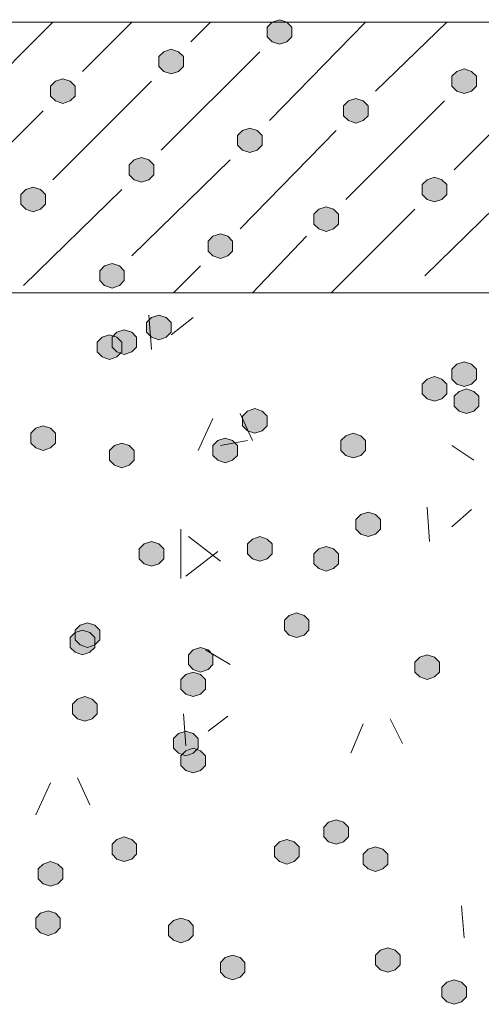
# Model space of a CAD drawing. Header units: millimetres. Extents: x 1527433 to 14789979, y -66543 to 11310.
# Tile 27 of 122: x 1948309 to 1948706, y -63689 to -62843. Entities that reach past the tile are written whole.
import ezdxf

# ---------------------------------------------------------------- set-up
doc = ezdxf.new("R2010")
doc.units = ezdxf.units.MM

msp = doc.modelspace()

# ---------------------------------------------------------------- hatches: boundary and pattern name
h = msp.add_hatch(color=7)
h.dxf.hatch_style = 2
h.paths.add_polyline_path([(1948532.683, -62842.595), (1948526.333, -62844.712), (1948522.1, -62848.945), (1948522.1, -62857.412), (1948526.333, -62861.645), (1948532.683, -62863.762), (1948539.033, -62861.645), (1948543.267, -62857.412), (1948543.267, -62848.945), (1948539.033, -62844.712)])
h = msp.add_hatch(color=7)
h.dxf.hatch_style = 2
h.paths.add_polyline_path([(1948439.55, -62867.995), (1948433.2, -62870.112), (1948428.967, -62874.345), (1948428.967, -62882.812), (1948433.2, -62887.045), (1948439.55, -62889.162), (1948445.9, -62887.045), (1948450.133, -62882.812), (1948450.133, -62874.345), (1948445.9, -62870.112)])
h = msp.add_hatch(color=7)
h.dxf.hatch_style = 2
h.paths.add_polyline_path([(1948691.433, -62884.929), (1948685.083, -62887.045), (1948680.85, -62891.279), (1948680.85, -62899.745), (1948685.083, -62903.979), (1948691.433, -62906.095), (1948697.783, -62903.979), (1948702.017, -62899.745), (1948702.017, -62891.279), (1948697.783, -62887.045)])
h = msp.add_hatch(color=7)
h.dxf.hatch_style = 2
h.paths.add_polyline_path([(1948346.417, -62893.395), (1948340.067, -62895.512), (1948335.833, -62899.745), (1948335.833, -62908.212), (1948340.067, -62912.445), (1948346.417, -62914.562), (1948352.767, -62912.445), (1948357, -62908.212), (1948357, -62899.745), (1948352.767, -62895.512)])
h = msp.add_hatch(color=7)
h.dxf.hatch_style = 2
h.paths.add_polyline_path([(1948598.3, -62910.329), (1948591.95, -62912.445), (1948587.717, -62916.679), (1948587.717, -62925.145), (1948591.95, -62929.379), (1948598.3, -62931.495), (1948604.65, -62929.379), (1948608.883, -62925.145), (1948608.883, -62916.679), (1948604.65, -62912.445)])
h = msp.add_hatch(color=7)
h.dxf.hatch_style = 2
h.paths.add_polyline_path([(1948507.283, -62935.729), (1948500.933, -62937.845), (1948496.7, -62942.079), (1948496.7, -62950.545), (1948500.933, -62954.779), (1948507.283, -62956.895), (1948513.633, -62954.779), (1948517.867, -62950.545), (1948517.867, -62942.079), (1948513.633, -62937.845)])
h = msp.add_hatch(color=7)
h.dxf.hatch_style = 2
h.paths.add_polyline_path([(1948414.15, -62961.129), (1948407.8, -62963.245), (1948403.567, -62967.479), (1948403.567, -62975.945), (1948407.8, -62980.179), (1948414.15, -62982.295), (1948420.5, -62980.179), (1948424.733, -62975.945), (1948424.733, -62967.479), (1948420.5, -62963.245)])
h = msp.add_hatch(color=7)
h.dxf.hatch_style = 2
h.paths.add_polyline_path([(1948666.033, -62978.062), (1948659.683, -62980.179), (1948655.45, -62984.412), (1948655.45, -62992.879), (1948659.683, -62997.112), (1948666.033, -62999.229), (1948672.383, -62997.112), (1948676.617, -62992.879), (1948676.617, -62984.412), (1948672.383, -62980.179)])
h = msp.add_hatch(color=7)
h.dxf.hatch_style = 2
h.paths.add_polyline_path([(1948321.017, -62986.529), (1948314.667, -62988.645), (1948310.433, -62992.879), (1948310.433, -63001.345), (1948314.667, -63005.579), (1948321.017, -63007.695), (1948327.367, -63005.579), (1948331.6, -63001.345), (1948331.6, -62992.879), (1948327.367, -62988.645)])
h = msp.add_hatch(color=7)
h.dxf.hatch_style = 2
h.paths.add_polyline_path([(1948572.9, -63003.462), (1948566.55, -63005.579), (1948562.317, -63009.812), (1948562.317, -63018.279), (1948566.55, -63022.512), (1948572.9, -63024.629), (1948579.25, -63022.512), (1948583.483, -63018.279), (1948583.483, -63009.812), (1948579.25, -63005.579)])
h = msp.add_hatch(color=7)
h.dxf.hatch_style = 2
h.paths.add_polyline_path([(1948481.883, -63026.745), (1948475.533, -63028.862), (1948471.3, -63033.095), (1948471.3, -63041.562), (1948475.533, -63045.795), (1948481.883, -63047.912), (1948488.233, -63045.795), (1948492.467, -63041.562), (1948492.467, -63033.095), (1948488.233, -63028.862)])
h = msp.add_hatch(color=7)
h.dxf.hatch_style = 2
h.paths.add_polyline_path([(1948388.75, -63052.145), (1948382.4, -63054.262), (1948378.167, -63058.495), (1948378.167, -63066.962), (1948382.4, -63071.195), (1948388.75, -63073.312), (1948395.1, -63071.195), (1948399.333, -63066.962), (1948399.333, -63058.495), (1948395.1, -63054.262)])
h = msp.add_hatch(color=7)
h.dxf.hatch_style = 2
h.paths.add_polyline_path([(1948428.967, -63096.595), (1948422.617, -63098.712), (1948418.383, -63102.945), (1948418.383, -63111.412), (1948422.617, -63115.645), (1948428.967, -63117.762), (1948435.317, -63115.645), (1948439.55, -63111.412), (1948439.55, -63102.945), (1948435.317, -63098.712)])
h = msp.add_hatch(color=7)
h.dxf.hatch_style = 2
h.paths.add_polyline_path([(1948399.333, -63109.295), (1948392.983, -63111.412), (1948388.75, -63115.645), (1948388.75, -63124.112), (1948392.983, -63128.345), (1948399.333, -63130.462), (1948405.683, -63128.345), (1948409.917, -63124.112), (1948409.917, -63115.645), (1948405.683, -63111.412)])
h = msp.add_hatch(color=7)
h.dxf.hatch_style = 2
h.paths.add_polyline_path([(1948386.633, -63113.529), (1948380.283, -63115.645), (1948376.05, -63119.879), (1948376.05, -63128.345), (1948380.283, -63132.579), (1948386.633, -63134.695), (1948392.983, -63132.579), (1948397.217, -63128.345), (1948397.217, -63119.879), (1948392.983, -63115.645)])
h = msp.add_hatch(color=7)
h.dxf.hatch_style = 2
h.paths.add_polyline_path([(1948691.433, -63136.812), (1948685.083, -63138.929), (1948680.85, -63143.162), (1948680.85, -63151.629), (1948685.083, -63155.862), (1948691.433, -63157.979), (1948697.783, -63155.862), (1948702.017, -63151.629), (1948702.017, -63143.162), (1948697.783, -63138.929)])
h = msp.add_hatch(color=7)
h.dxf.hatch_style = 2
h.paths.add_polyline_path([(1948666.033, -63149.512), (1948659.683, -63151.629), (1948655.45, -63155.862), (1948655.45, -63164.329), (1948659.683, -63168.562), (1948666.033, -63170.679), (1948672.383, -63168.562), (1948676.617, -63164.329), (1948676.617, -63155.862), (1948672.383, -63151.629)])
h = msp.add_hatch(color=7)
h.dxf.hatch_style = 2
h.paths.add_polyline_path([(1948693.55, -63160.095), (1948687.2, -63162.212), (1948682.967, -63166.445), (1948682.967, -63174.912), (1948687.2, -63179.145), (1948693.55, -63181.262), (1948699.9, -63179.145), (1948704.133, -63174.912), (1948704.133, -63166.445), (1948699.9, -63162.212)])
h = msp.add_hatch(color=7)
h.dxf.hatch_style = 2
h.paths.add_polyline_path([(1948511.517, -63177.029), (1948505.167, -63179.145), (1948500.933, -63183.379), (1948500.933, -63191.845), (1948505.167, -63196.079), (1948511.517, -63198.195), (1948517.867, -63196.079), (1948522.1, -63191.845), (1948522.1, -63183.379), (1948517.867, -63179.145)])
h = msp.add_hatch(color=7)
h.dxf.hatch_style = 2
h.paths.add_polyline_path([(1948329.483, -63191.845), (1948323.133, -63193.962), (1948318.9, -63198.195), (1948318.9, -63206.662), (1948323.133, -63210.895), (1948329.483, -63213.012), (1948335.833, -63210.895), (1948340.067, -63206.662), (1948340.067, -63198.195), (1948335.833, -63193.962)])
h = msp.add_hatch(color=7)
h.dxf.hatch_style = 2
h.paths.add_polyline_path([(1948486.117, -63202.429), (1948479.767, -63204.545), (1948475.533, -63208.779), (1948475.533, -63217.245), (1948479.767, -63221.479), (1948486.117, -63223.595), (1948492.467, -63221.479), (1948496.7, -63217.245), (1948496.7, -63208.779), (1948492.467, -63204.545)])
h = msp.add_hatch(color=7)
h.dxf.hatch_style = 2
h.paths.add_polyline_path([(1948596.183, -63198.195), (1948589.833, -63200.312), (1948585.6, -63204.545), (1948585.6, -63213.012), (1948589.833, -63217.245), (1948596.183, -63219.362), (1948602.533, -63217.245), (1948606.767, -63213.012), (1948606.767, -63204.545), (1948602.533, -63200.312)])
h = msp.add_hatch(color=7)
h.dxf.hatch_style = 2
h.paths.add_polyline_path([(1948397.217, -63206.662), (1948390.867, -63208.779), (1948386.633, -63213.012), (1948386.633, -63221.479), (1948390.867, -63225.712), (1948397.217, -63227.829), (1948403.567, -63225.712), (1948407.8, -63221.479), (1948407.8, -63213.012), (1948403.567, -63208.779)])
h = msp.add_hatch(color=7)
h.dxf.hatch_style = 2
h.paths.add_polyline_path([(1948608.883, -63265.929), (1948602.533, -63268.045), (1948598.3, -63272.279), (1948598.3, -63280.745), (1948602.533, -63284.979), (1948608.883, -63287.095), (1948615.233, -63284.979), (1948619.467, -63280.745), (1948619.467, -63272.279), (1948615.233, -63268.045)])
h = msp.add_hatch(color=7)
h.dxf.hatch_style = 2
h.paths.add_polyline_path([(1948515.75, -63287.095), (1948509.4, -63289.212), (1948505.167, -63293.445), (1948505.167, -63301.912), (1948509.4, -63306.145), (1948515.75, -63308.262), (1948522.1, -63306.145), (1948526.333, -63301.912), (1948526.333, -63293.445), (1948522.1, -63289.212)])
h = msp.add_hatch(color=7)
h.dxf.hatch_style = 2
h.paths.add_polyline_path([(1948422.617, -63291.329), (1948416.267, -63293.445), (1948412.033, -63297.679), (1948412.033, -63306.145), (1948416.267, -63310.379), (1948422.617, -63312.495), (1948428.967, -63310.379), (1948433.2, -63306.145), (1948433.2, -63297.679), (1948428.967, -63293.445)])
h = msp.add_hatch(color=7)
h.dxf.hatch_style = 2
h.paths.add_polyline_path([(1948572.9, -63295.562), (1948566.55, -63297.679), (1948562.317, -63301.912), (1948562.317, -63310.379), (1948566.55, -63314.612), (1948572.9, -63316.729), (1948579.25, -63314.612), (1948583.483, -63310.379), (1948583.483, -63301.912), (1948579.25, -63297.679)])
h = msp.add_hatch(color=7)
h.dxf.hatch_style = 2
h.paths.add_polyline_path([(1948547.5, -63352.712), (1948541.15, -63354.829), (1948536.917, -63359.062), (1948536.917, -63367.529), (1948541.15, -63371.762), (1948547.5, -63373.879), (1948553.85, -63371.762), (1948558.083, -63367.529), (1948558.083, -63359.062), (1948553.85, -63354.829)])
h = msp.add_hatch(color=7)
h.dxf.hatch_style = 2
h.paths.add_polyline_path([(1948367.583, -63361.179), (1948361.233, -63363.295), (1948357, -63367.529), (1948357, -63375.995), (1948361.233, -63380.229), (1948367.583, -63382.345), (1948373.933, -63380.229), (1948378.167, -63375.995), (1948378.167, -63367.529), (1948373.933, -63363.295)])
h = msp.add_hatch(color=7)
h.dxf.hatch_style = 2
h.paths.add_polyline_path([(1948363.35, -63367.529), (1948357, -63369.645), (1948352.767, -63373.879), (1948352.767, -63382.345), (1948357, -63386.579), (1948363.35, -63388.695), (1948369.7, -63386.579), (1948373.933, -63382.345), (1948373.933, -63373.879), (1948369.7, -63369.645)])
h = msp.add_hatch(color=7)
h.dxf.hatch_style = 2
h.paths.add_polyline_path([(1948464.95, -63382.345), (1948458.6, -63384.462), (1948454.367, -63388.695), (1948454.367, -63397.162), (1948458.6, -63401.395), (1948464.95, -63403.512), (1948471.3, -63401.395), (1948475.533, -63397.162), (1948475.533, -63388.695), (1948471.3, -63384.462)])
h = msp.add_hatch(color=7)
h.dxf.hatch_style = 2
h.paths.add_polyline_path([(1948659.683, -63388.695), (1948653.333, -63390.812), (1948649.1, -63395.045), (1948649.1, -63403.512), (1948653.333, -63407.745), (1948659.683, -63409.862), (1948666.033, -63407.745), (1948670.267, -63403.512), (1948670.267, -63395.045), (1948666.033, -63390.812)])
h = msp.add_hatch(color=7)
h.dxf.hatch_style = 2
h.paths.add_polyline_path([(1948458.6, -63403.512), (1948452.25, -63405.629), (1948448.017, -63409.862), (1948448.017, -63418.329), (1948452.25, -63422.562), (1948458.6, -63424.679), (1948464.95, -63422.562), (1948469.183, -63418.329), (1948469.183, -63409.862), (1948464.95, -63405.629)])
h = msp.add_hatch(color=7)
h.dxf.hatch_style = 2
h.paths.add_polyline_path([(1948365.467, -63424.679), (1948359.117, -63426.795), (1948354.883, -63431.029), (1948354.883, -63439.495), (1948359.117, -63443.729), (1948365.467, -63445.845), (1948371.817, -63443.729), (1948376.05, -63439.495), (1948376.05, -63431.029), (1948371.817, -63426.795)])
h = msp.add_hatch(color=7)
h.dxf.hatch_style = 2
h.paths.add_polyline_path([(1948452.25, -63454.312), (1948445.9, -63456.429), (1948441.667, -63460.662), (1948441.667, -63469.129), (1948445.9, -63473.362), (1948452.25, -63475.479), (1948458.6, -63473.362), (1948462.833, -63469.129), (1948462.833, -63460.662), (1948458.6, -63456.429)])
h = msp.add_hatch(color=7)
h.dxf.hatch_style = 2
h.paths.add_polyline_path([(1948458.6, -63469.129), (1948452.25, -63471.245), (1948448.017, -63475.479), (1948448.017, -63483.945), (1948452.25, -63488.179), (1948458.6, -63490.295), (1948464.95, -63488.179), (1948469.183, -63483.945), (1948469.183, -63475.479), (1948464.95, -63471.245)])
h = msp.add_hatch(color=7)
h.dxf.hatch_style = 2
h.paths.add_polyline_path([(1948581.367, -63530.512), (1948575.017, -63532.629), (1948570.783, -63536.862), (1948570.783, -63545.329), (1948575.017, -63549.562), (1948581.367, -63551.679), (1948587.717, -63549.562), (1948591.95, -63545.329), (1948591.95, -63536.862), (1948587.717, -63532.629)])
h = msp.add_hatch(color=7)
h.dxf.hatch_style = 2
h.paths.add_polyline_path([(1948399.333, -63545.329), (1948392.983, -63547.445), (1948388.75, -63551.679), (1948388.75, -63560.145), (1948392.983, -63564.379), (1948399.333, -63566.495), (1948405.683, -63564.379), (1948409.917, -63560.145), (1948409.917, -63551.679), (1948405.683, -63547.445)])
h = msp.add_hatch(color=7)
h.dxf.hatch_style = 2
h.paths.add_polyline_path([(1948539.033, -63547.445), (1948532.683, -63549.562), (1948528.45, -63553.795), (1948528.45, -63562.262), (1948532.683, -63566.495), (1948539.033, -63568.612), (1948545.383, -63566.495), (1948549.617, -63562.262), (1948549.617, -63553.795), (1948545.383, -63549.562)])
h = msp.add_hatch(color=7)
h.dxf.hatch_style = 2
h.paths.add_polyline_path([(1948615.233, -63553.795), (1948608.883, -63555.912), (1948604.65, -63560.145), (1948604.65, -63568.612), (1948608.883, -63572.845), (1948615.233, -63574.962), (1948621.583, -63572.845), (1948625.817, -63568.612), (1948625.817, -63560.145), (1948621.583, -63555.912)])
h = msp.add_hatch(color=7)
h.dxf.hatch_style = 2
h.paths.add_polyline_path([(1948335.833, -63566.495), (1948329.483, -63568.612), (1948325.25, -63572.845), (1948325.25, -63581.312), (1948329.483, -63585.545), (1948335.833, -63587.662), (1948342.183, -63585.545), (1948346.417, -63581.312), (1948346.417, -63572.845), (1948342.183, -63568.612)])
h = msp.add_hatch(color=7)
h.dxf.hatch_style = 2
h.paths.add_polyline_path([(1948333.717, -63608.829), (1948327.367, -63610.945), (1948323.133, -63615.179), (1948323.133, -63623.645), (1948327.367, -63627.879), (1948333.717, -63629.995), (1948340.067, -63627.879), (1948344.3, -63623.645), (1948344.3, -63615.179), (1948340.067, -63610.945)])
h = msp.add_hatch(color=7)
h.dxf.hatch_style = 2
h.paths.add_polyline_path([(1948448.017, -63615.179), (1948441.667, -63617.295), (1948437.433, -63621.529), (1948437.433, -63629.995), (1948441.667, -63634.229), (1948448.017, -63636.345), (1948454.367, -63634.229), (1948458.6, -63629.995), (1948458.6, -63621.529), (1948454.367, -63617.295)])
h = msp.add_hatch(color=7)
h.dxf.hatch_style = 2
h.paths.add_polyline_path([(1948625.817, -63640.579), (1948619.467, -63642.695), (1948615.233, -63646.929), (1948615.233, -63655.395), (1948619.467, -63659.629), (1948625.817, -63661.745), (1948632.167, -63659.629), (1948636.4, -63655.395), (1948636.4, -63646.929), (1948632.167, -63642.695)])
h = msp.add_hatch(color=7)
h.dxf.hatch_style = 2
h.paths.add_polyline_path([(1948492.467, -63646.929), (1948486.117, -63649.045), (1948481.883, -63653.279), (1948481.883, -63661.745), (1948486.117, -63665.979), (1948492.467, -63668.095), (1948498.817, -63665.979), (1948503.05, -63661.745), (1948503.05, -63653.279), (1948498.817, -63649.045)])
h = msp.add_hatch(color=7)
h.dxf.hatch_style = 2
h.paths.add_polyline_path([(1948682.967, -63668.095), (1948676.617, -63670.212), (1948672.383, -63674.445), (1948672.383, -63682.912), (1948676.617, -63687.145), (1948682.967, -63689.262), (1948689.317, -63687.145), (1948693.55, -63682.912), (1948693.55, -63674.445), (1948689.317, -63670.212)])

# ---------------------------------------------------------------- linework, layer by layer
at = {"color": 7, "lineweight": 0}
for points in [[(1950702.267, -62844.712), (1946794.9, -62844.712)], [(1948270.217, -62912.445), (1948337.95, -62844.712)], [(1948363.35, -62887.045), (1948405.683, -62844.712)], [(1948456.483, -62861.645), (1948473.417, -62844.712)], [(1948524.217, -62929.379), (1948606.767, -62844.712)], [(1948615.233, -62903.979), (1948676.617, -62844.712)], [(1948431.083, -62954.779), (1948515.75, -62870.112)], [(1948682.967, -62971.712), (1948767.633, -62887.045)], [(1948337.95, -62980.179), (1948422.617, -62895.512)], [(1948589.833, -62997.112), (1948674.5, -62912.445)], [(1948244.817, -63005.579), (1948329.483, -62920.912)], [(1948498.817, -63022.512), (1948581.367, -62937.845)], [(1948405.683, -63045.795), (1948490.35, -62963.245)], [(1948657.567, -63062.729), (1948742.233, -62980.179)], [(1948312.55, -63071.195), (1948397.217, -62988.645)], [(1948577.133, -63077.545), (1948649.1, -63005.579)], [(1948509.4, -63077.545), (1948555.967, -63028.862)], [(1948441.667, -63077.545), (1948464.95, -63054.262)], [(1950702.267, -63077.545), (1946794.9, -63077.545)], [(1948422.617, -63126.229), (1948420.5, -63096.595)], [(1948439.55, -63113.529), (1948458.6, -63098.712)], [(1948462.833, -63213.012), (1948475.533, -63185.495)], [(1948509.4, -63204.545), (1948498.817, -63181.262)], [(1948481.883, -63208.779), (1948505.167, -63204.545)], [(1948699.9, -63221.479), (1948680.85, -63208.779)], [(1948661.8, -63291.329), (1948659.683, -63261.695)], [(1948680.85, -63278.629), (1948697.783, -63263.812)], [(1948448.017, -63323.079), (1948448.017, -63280.745)], [(1948481.883, -63308.262), (1948454.367, -63287.095)], [(1948452.25, -63320.962), (1948479.767, -63299.795)], [(1948490.35, -63397.162), (1948469.183, -63384.462)], [(1948452.25, -63467.012), (1948450.133, -63439.495)], [(1948471.3, -63454.312), (1948488.233, -63441.612)], [(1948594.067, -63473.362), (1948604.65, -63447.962)], [(1948638.517, -63464.895), (1948627.933, -63443.729)], [(1948323.133, -63526.279), (1948335.833, -63498.762)], [(1948369.7, -63517.812), (1948359.117, -63494.529)], [(1948691.433, -63632.112), (1948689.317, -63604.595)]]:
    msp.add_lwpolyline(points, dxfattribs=at)
for points in [[(1948532.683, -62842.595), (1948526.333, -62844.712), (1948522.1, -62848.945), (1948522.1, -62857.412), (1948526.333, -62861.645), (1948532.683, -62863.762), (1948539.033, -62861.645), (1948543.267, -62857.412), (1948543.267, -62848.945), (1948539.033, -62844.712)], [(1948439.55, -62867.995), (1948433.2, -62870.112), (1948428.967, -62874.345), (1948428.967, -62882.812), (1948433.2, -62887.045), (1948439.55, -62889.162), (1948445.9, -62887.045), (1948450.133, -62882.812), (1948450.133, -62874.345), (1948445.9, -62870.112)], [(1948691.433, -62884.929), (1948685.083, -62887.045), (1948680.85, -62891.279), (1948680.85, -62899.745), (1948685.083, -62903.979), (1948691.433, -62906.095), (1948697.783, -62903.979), (1948702.017, -62899.745), (1948702.017, -62891.279), (1948697.783, -62887.045)], [(1948346.417, -62893.395), (1948340.067, -62895.512), (1948335.833, -62899.745), (1948335.833, -62908.212), (1948340.067, -62912.445), (1948346.417, -62914.562), (1948352.767, -62912.445), (1948357, -62908.212), (1948357, -62899.745), (1948352.767, -62895.512)], [(1948598.3, -62910.329), (1948591.95, -62912.445), (1948587.717, -62916.679), (1948587.717, -62925.145), (1948591.95, -62929.379), (1948598.3, -62931.495), (1948604.65, -62929.379), (1948608.883, -62925.145), (1948608.883, -62916.679), (1948604.65, -62912.445)], [(1948507.283, -62935.729), (1948500.933, -62937.845), (1948496.7, -62942.079), (1948496.7, -62950.545), (1948500.933, -62954.779), (1948507.283, -62956.895), (1948513.633, -62954.779), (1948517.867, -62950.545), (1948517.867, -62942.079), (1948513.633, -62937.845)], [(1948414.15, -62961.129), (1948407.8, -62963.245), (1948403.567, -62967.479), (1948403.567, -62975.945), (1948407.8, -62980.179), (1948414.15, -62982.295), (1948420.5, -62980.179), (1948424.733, -62975.945), (1948424.733, -62967.479), (1948420.5, -62963.245)], [(1948666.033, -62978.062), (1948659.683, -62980.179), (1948655.45, -62984.412), (1948655.45, -62992.879), (1948659.683, -62997.112), (1948666.033, -62999.229), (1948672.383, -62997.112), (1948676.617, -62992.879), (1948676.617, -62984.412), (1948672.383, -62980.179)], [(1948321.017, -62986.529), (1948314.667, -62988.645), (1948310.433, -62992.879), (1948310.433, -63001.345), (1948314.667, -63005.579), (1948321.017, -63007.695), (1948327.367, -63005.579), (1948331.6, -63001.345), (1948331.6, -62992.879), (1948327.367, -62988.645)], [(1948572.9, -63003.462), (1948566.55, -63005.579), (1948562.317, -63009.812), (1948562.317, -63018.279), (1948566.55, -63022.512), (1948572.9, -63024.629), (1948579.25, -63022.512), (1948583.483, -63018.279), (1948583.483, -63009.812), (1948579.25, -63005.579)], [(1948481.883, -63026.745), (1948475.533, -63028.862), (1948471.3, -63033.095), (1948471.3, -63041.562), (1948475.533, -63045.795), (1948481.883, -63047.912), (1948488.233, -63045.795), (1948492.467, -63041.562), (1948492.467, -63033.095), (1948488.233, -63028.862)], [(1948388.75, -63052.145), (1948382.4, -63054.262), (1948378.167, -63058.495), (1948378.167, -63066.962), (1948382.4, -63071.195), (1948388.75, -63073.312), (1948395.1, -63071.195), (1948399.333, -63066.962), (1948399.333, -63058.495), (1948395.1, -63054.262)], [(1948428.967, -63096.595), (1948422.617, -63098.712), (1948418.383, -63102.945), (1948418.383, -63111.412), (1948422.617, -63115.645), (1948428.967, -63117.762), (1948435.317, -63115.645), (1948439.55, -63111.412), (1948439.55, -63102.945), (1948435.317, -63098.712)], [(1948399.333, -63109.295), (1948392.983, -63111.412), (1948388.75, -63115.645), (1948388.75, -63124.112), (1948392.983, -63128.345), (1948399.333, -63130.462), (1948405.683, -63128.345), (1948409.917, -63124.112), (1948409.917, -63115.645), (1948405.683, -63111.412)], [(1948386.633, -63113.529), (1948380.283, -63115.645), (1948376.05, -63119.879), (1948376.05, -63128.345), (1948380.283, -63132.579), (1948386.633, -63134.695), (1948392.983, -63132.579), (1948397.217, -63128.345), (1948397.217, -63119.879), (1948392.983, -63115.645)], [(1948691.433, -63136.812), (1948685.083, -63138.929), (1948680.85, -63143.162), (1948680.85, -63151.629), (1948685.083, -63155.862), (1948691.433, -63157.979), (1948697.783, -63155.862), (1948702.017, -63151.629), (1948702.017, -63143.162), (1948697.783, -63138.929)], [(1948666.033, -63149.512), (1948659.683, -63151.629), (1948655.45, -63155.862), (1948655.45, -63164.329), (1948659.683, -63168.562), (1948666.033, -63170.679), (1948672.383, -63168.562), (1948676.617, -63164.329), (1948676.617, -63155.862), (1948672.383, -63151.629)], [(1948693.55, -63160.095), (1948687.2, -63162.212), (1948682.967, -63166.445), (1948682.967, -63174.912), (1948687.2, -63179.145), (1948693.55, -63181.262), (1948699.9, -63179.145), (1948704.133, -63174.912), (1948704.133, -63166.445), (1948699.9, -63162.212)], [(1948511.517, -63177.029), (1948505.167, -63179.145), (1948500.933, -63183.379), (1948500.933, -63191.845), (1948505.167, -63196.079), (1948511.517, -63198.195), (1948517.867, -63196.079), (1948522.1, -63191.845), (1948522.1, -63183.379), (1948517.867, -63179.145)], [(1948329.483, -63191.845), (1948323.133, -63193.962), (1948318.9, -63198.195), (1948318.9, -63206.662), (1948323.133, -63210.895), (1948329.483, -63213.012), (1948335.833, -63210.895), (1948340.067, -63206.662), (1948340.067, -63198.195), (1948335.833, -63193.962)], [(1948486.117, -63202.429), (1948479.767, -63204.545), (1948475.533, -63208.779), (1948475.533, -63217.245), (1948479.767, -63221.479), (1948486.117, -63223.595), (1948492.467, -63221.479), (1948496.7, -63217.245), (1948496.7, -63208.779), (1948492.467, -63204.545)], [(1948596.183, -63198.195), (1948589.833, -63200.312), (1948585.6, -63204.545), (1948585.6, -63213.012), (1948589.833, -63217.245), (1948596.183, -63219.362), (1948602.533, -63217.245), (1948606.767, -63213.012), (1948606.767, -63204.545), (1948602.533, -63200.312)], [(1948397.217, -63206.662), (1948390.867, -63208.779), (1948386.633, -63213.012), (1948386.633, -63221.479), (1948390.867, -63225.712), (1948397.217, -63227.829), (1948403.567, -63225.712), (1948407.8, -63221.479), (1948407.8, -63213.012), (1948403.567, -63208.779)], [(1948608.883, -63265.929), (1948602.533, -63268.045), (1948598.3, -63272.279), (1948598.3, -63280.745), (1948602.533, -63284.979), (1948608.883, -63287.095), (1948615.233, -63284.979), (1948619.467, -63280.745), (1948619.467, -63272.279), (1948615.233, -63268.045)], [(1948515.75, -63287.095), (1948509.4, -63289.212), (1948505.167, -63293.445), (1948505.167, -63301.912), (1948509.4, -63306.145), (1948515.75, -63308.262), (1948522.1, -63306.145), (1948526.333, -63301.912), (1948526.333, -63293.445), (1948522.1, -63289.212)], [(1948422.617, -63291.329), (1948416.267, -63293.445), (1948412.033, -63297.679), (1948412.033, -63306.145), (1948416.267, -63310.379), (1948422.617, -63312.495), (1948428.967, -63310.379), (1948433.2, -63306.145), (1948433.2, -63297.679), (1948428.967, -63293.445)], [(1948572.9, -63295.562), (1948566.55, -63297.679), (1948562.317, -63301.912), (1948562.317, -63310.379), (1948566.55, -63314.612), (1948572.9, -63316.729), (1948579.25, -63314.612), (1948583.483, -63310.379), (1948583.483, -63301.912), (1948579.25, -63297.679)], [(1948547.5, -63352.712), (1948541.15, -63354.829), (1948536.917, -63359.062), (1948536.917, -63367.529), (1948541.15, -63371.762), (1948547.5, -63373.879), (1948553.85, -63371.762), (1948558.083, -63367.529), (1948558.083, -63359.062), (1948553.85, -63354.829)], [(1948367.583, -63361.179), (1948361.233, -63363.295), (1948357, -63367.529), (1948357, -63375.995), (1948361.233, -63380.229), (1948367.583, -63382.345), (1948373.933, -63380.229), (1948378.167, -63375.995), (1948378.167, -63367.529), (1948373.933, -63363.295)], [(1948363.35, -63367.529), (1948357, -63369.645), (1948352.767, -63373.879), (1948352.767, -63382.345), (1948357, -63386.579), (1948363.35, -63388.695), (1948369.7, -63386.579), (1948373.933, -63382.345), (1948373.933, -63373.879), (1948369.7, -63369.645)], [(1948464.95, -63382.345), (1948458.6, -63384.462), (1948454.367, -63388.695), (1948454.367, -63397.162), (1948458.6, -63401.395), (1948464.95, -63403.512), (1948471.3, -63401.395), (1948475.533, -63397.162), (1948475.533, -63388.695), (1948471.3, -63384.462)], [(1948659.683, -63388.695), (1948653.333, -63390.812), (1948649.1, -63395.045), (1948649.1, -63403.512), (1948653.333, -63407.745), (1948659.683, -63409.862), (1948666.033, -63407.745), (1948670.267, -63403.512), (1948670.267, -63395.045), (1948666.033, -63390.812)], [(1948458.6, -63403.512), (1948452.25, -63405.629), (1948448.017, -63409.862), (1948448.017, -63418.329), (1948452.25, -63422.562), (1948458.6, -63424.679), (1948464.95, -63422.562), (1948469.183, -63418.329), (1948469.183, -63409.862), (1948464.95, -63405.629)], [(1948365.467, -63424.679), (1948359.117, -63426.795), (1948354.883, -63431.029), (1948354.883, -63439.495), (1948359.117, -63443.729), (1948365.467, -63445.845), (1948371.817, -63443.729), (1948376.05, -63439.495), (1948376.05, -63431.029), (1948371.817, -63426.795)], [(1948452.25, -63454.312), (1948445.9, -63456.429), (1948441.667, -63460.662), (1948441.667, -63469.129), (1948445.9, -63473.362), (1948452.25, -63475.479), (1948458.6, -63473.362), (1948462.833, -63469.129), (1948462.833, -63460.662), (1948458.6, -63456.429)], [(1948458.6, -63469.129), (1948452.25, -63471.245), (1948448.017, -63475.479), (1948448.017, -63483.945), (1948452.25, -63488.179), (1948458.6, -63490.295), (1948464.95, -63488.179), (1948469.183, -63483.945), (1948469.183, -63475.479), (1948464.95, -63471.245)], [(1948581.367, -63530.512), (1948575.017, -63532.629), (1948570.783, -63536.862), (1948570.783, -63545.329), (1948575.017, -63549.562), (1948581.367, -63551.679), (1948587.717, -63549.562), (1948591.95, -63545.329), (1948591.95, -63536.862), (1948587.717, -63532.629)], [(1948399.333, -63545.329), (1948392.983, -63547.445), (1948388.75, -63551.679), (1948388.75, -63560.145), (1948392.983, -63564.379), (1948399.333, -63566.495), (1948405.683, -63564.379), (1948409.917, -63560.145), (1948409.917, -63551.679), (1948405.683, -63547.445)], [(1948539.033, -63547.445), (1948532.683, -63549.562), (1948528.45, -63553.795), (1948528.45, -63562.262), (1948532.683, -63566.495), (1948539.033, -63568.612), (1948545.383, -63566.495), (1948549.617, -63562.262), (1948549.617, -63553.795), (1948545.383, -63549.562)], [(1948615.233, -63553.795), (1948608.883, -63555.912), (1948604.65, -63560.145), (1948604.65, -63568.612), (1948608.883, -63572.845), (1948615.233, -63574.962), (1948621.583, -63572.845), (1948625.817, -63568.612), (1948625.817, -63560.145), (1948621.583, -63555.912)], [(1948335.833, -63566.495), (1948329.483, -63568.612), (1948325.25, -63572.845), (1948325.25, -63581.312), (1948329.483, -63585.545), (1948335.833, -63587.662), (1948342.183, -63585.545), (1948346.417, -63581.312), (1948346.417, -63572.845), (1948342.183, -63568.612)], [(1948333.717, -63608.829), (1948327.367, -63610.945), (1948323.133, -63615.179), (1948323.133, -63623.645), (1948327.367, -63627.879), (1948333.717, -63629.995), (1948340.067, -63627.879), (1948344.3, -63623.645), (1948344.3, -63615.179), (1948340.067, -63610.945)], [(1948448.017, -63615.179), (1948441.667, -63617.295), (1948437.433, -63621.529), (1948437.433, -63629.995), (1948441.667, -63634.229), (1948448.017, -63636.345), (1948454.367, -63634.229), (1948458.6, -63629.995), (1948458.6, -63621.529), (1948454.367, -63617.295)], [(1948625.817, -63640.579), (1948619.467, -63642.695), (1948615.233, -63646.929), (1948615.233, -63655.395), (1948619.467, -63659.629), (1948625.817, -63661.745), (1948632.167, -63659.629), (1948636.4, -63655.395), (1948636.4, -63646.929), (1948632.167, -63642.695)], [(1948492.467, -63646.929), (1948486.117, -63649.045), (1948481.883, -63653.279), (1948481.883, -63661.745), (1948486.117, -63665.979), (1948492.467, -63668.095), (1948498.817, -63665.979), (1948503.05, -63661.745), (1948503.05, -63653.279), (1948498.817, -63649.045)], [(1948682.967, -63668.095), (1948676.617, -63670.212), (1948672.383, -63674.445), (1948672.383, -63682.912), (1948676.617, -63687.145), (1948682.967, -63689.262), (1948689.317, -63687.145), (1948693.55, -63682.912), (1948693.55, -63674.445), (1948689.317, -63670.212)]]:
    msp.add_lwpolyline(points, close=True, dxfattribs=at)

doc.saveas('drawing.dxf')
